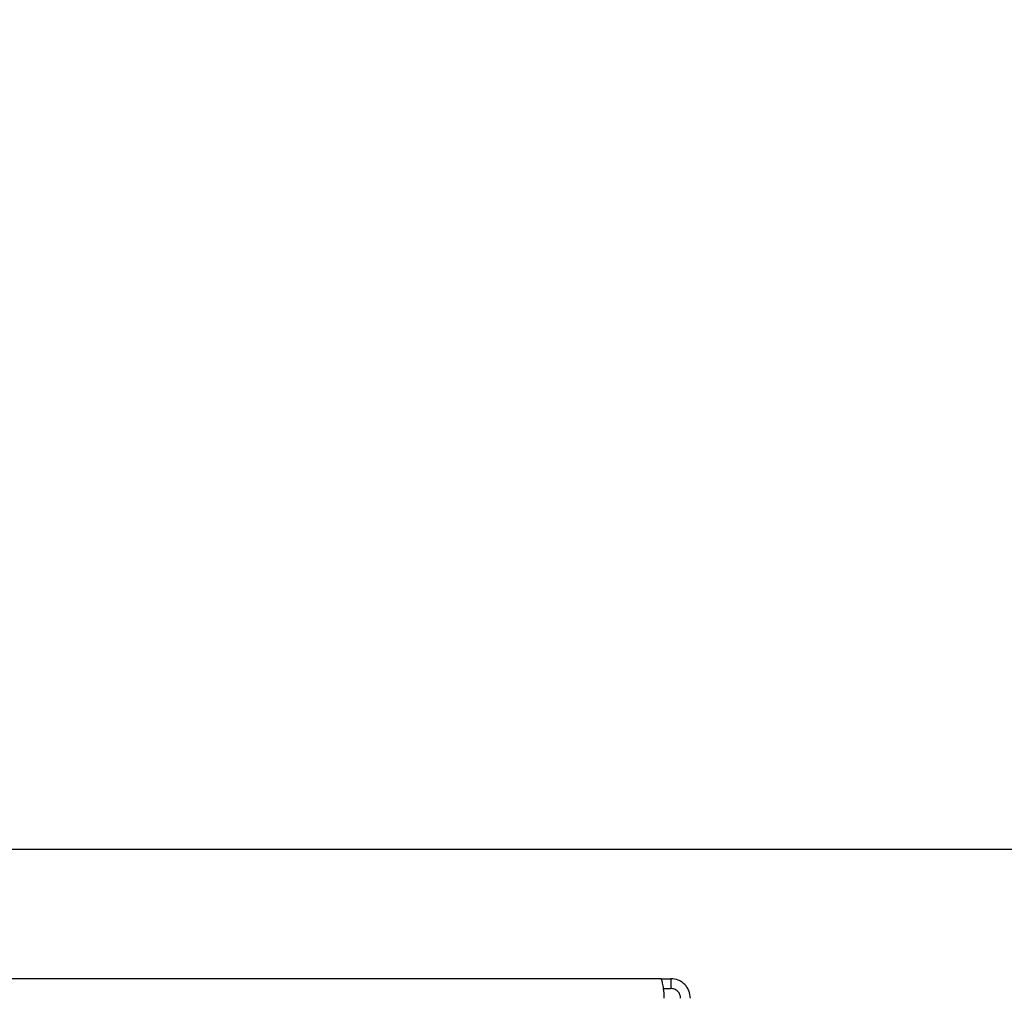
# Model space of a CAD drawing. Header units: millimetres. Extents: x 1684 to 18395, y 701 to 16538.
# Tile 6 of 61: x 3772 to 4175, y 1447 to 1848. Entities that reach past the tile are written whole.
import ezdxf

# ---------------------------------------------------------------- set-up
doc = ezdxf.new("R2010")
doc.units = ezdxf.units.MM
doc.header["$LTSCALE"] = 2
doc.layers.add('COMPONENT_GEOMETRY', color=7, linetype='Continuous')
doc.styles.add('SLDTEXTSTYLE0', font='TXT', dxfattribs={"width": 0.75})
doc.dimstyles.new('SLDDIMSTYLE0', dxfattribs={"dimtxt": 100, "dimasz": 6.604, "dimexe": 0, "dimexo": 0.0625, "dimgap": 25, "dimtad": 0, "dimtih": 1, "dimtoh": 1, "dimdec": 0, "dimrnd": 1e-09, "dimzin": 12, "dimdsep": 46, "dimtxsty": 'SLDTEXTSTYLE0', "dimsah": 1, "dimcen": 0.09, "dimadec": 0, "dimazin": 3, "dimtfac": 1, "dimtdec": 3, "dimtofl": 0, "dimtmove": 0, "dimatfit": 3, "dimfxl": 1, "dimfrac": 2, "dimtolj": 1, "dimtzin": 12, "dimarcsym": 0})
doc.dimstyles.new('SLDDIMSTYLE1', dxfattribs={"dimtxt": 100, "dimasz": 6.604, "dimexe": 0, "dimexo": 0.0625, "dimgap": 25, "dimtad": 0, "dimtih": 1, "dimtoh": 1, "dimdec": 1, "dimrnd": 1e-09, "dimzin": 12, "dimdsep": 46, "dimtxsty": 'SLDTEXTSTYLE0', "dimsah": 1, "dimcen": 0.09, "dimadec": 0, "dimazin": 3, "dimtfac": 1, "dimtdec": 1, "dimtofl": 0, "dimtmove": 0, "dimatfit": 3, "dimfxl": 1, "dimfrac": 2, "dimtolj": 1, "dimtzin": 12, "dimarcsym": 0})

# ---------------------------------------------------------------- blocks, each defined once
blk = doc.blocks.new('_D')
at = {"layer": 'COMPONENT_GEOMETRY', "color": 7}
for p, q in [((3340.91, 1508.27), (4546.26, 1508.27)), ((4539.91, 1508.27), (4539.91, 1440.96)), ((4410.6, 1420.65), (4380.13, 1420.65)), ((4380.13, 1420.65), (4380.13, 1261.9)), ((4669.21, 1420.65), (4699.68, 1420.65)), ((4699.68, 1420.65), (4699.68, 1261.9)), ((4380.13, 1261.9), (4410.6, 1261.9)), ((4699.68, 1261.9), (4669.21, 1261.9)), ((4539.91, 1044.96), (4539.91, 1112.28)), ((4163.57, 1044.96), (4546.26, 1044.96))]:
    blk.add_line(p, q, dxfattribs=at)
for points in [[(4539.91, 1508.27), (4538.89, 1501.67), (4540.92, 1501.67)], [(4539.91, 1044.96), (4540.92, 1051.56), (4538.89, 1051.56)]]:
    blk.add_solid(points, dxfattribs=at)
at = {"layer": 'COMPONENT_GEOMETRY', "color": 7, "char_height": 100, "attachment_point": 1, "style": 'SLDTEXTSTYLE0'}
for s, insert in [('9.12', (4410.6, 1390.8)), ('232', (4429.08, 1241.18))]:
    blk.add_mtext(s, dxfattribs=dict(at, insert=insert))
blk = doc.blocks.new('_D_2')
at = {"layer": 'COMPONENT_GEOMETRY', "color": 7}
for p, q in [((7817.17, 5970.28), (7817.17, 3903.62)), ((7617.1, 3883.3), (7586.63, 3883.3)), ((7586.63, 3883.3), (7586.63, 3724.55)), ((8017.24, 3883.3), (8047.71, 3883.3)), ((8047.71, 3883.3), (8047.71, 3724.55)), ((7586.63, 3724.55), (7617.1, 3724.55)), ((8047.71, 3724.55), (8017.24, 3724.55)), ((7817.17, 1508.27), (7817.17, 3574.94)), ((3335.91, 1508.27), (7823.52, 1508.27))]:
    blk.add_line(p, q, dxfattribs=at)
for points in [[(7817.17, 5970.28), (7816.15, 5963.68), (7818.18, 5963.68)], [(7817.17, 1508.27), (7818.18, 1514.88), (7816.15, 1514.88)]]:
    blk.add_solid(points, dxfattribs=at)
at = {"layer": 'COMPONENT_GEOMETRY', "color": 7, "char_height": 100, "attachment_point": 1, "style": 'SLDTEXTSTYLE0'}
for s, insert in [('7\'3.83"', (7617.1, 3853.46)), ('2231', (7669.39, 3703.84))]:
    blk.add_mtext(s, dxfattribs=dict(at, insert=insert))

msp = doc.modelspace()

# ---------------------------------------------------------------- linework, layer by layer
at = {"color": 7, "linetype": 'Continuous', "lineweight": 25}
for p, q in [((4034.37, 1455.27), (2242.37, 1455.27)), ((4034.37, 1455.27), (4038.37, 1455.27)), ((4038.37, 1455.27), (4038.37, 1451.27)), ((4035.22, 1451.27), (4038.37, 1451.27))]:
    msp.add_line(p, q, dxfattribs=at)
for points, knots in [([(4034.37, 1455.27), (4034.41, 1455.16), (4034.48, 1455), (4034.74, 1453.99), (4034.95, 1452.97), (4035.17, 1451.71), (4035.43, 1449.85), (4035.5, 1448.29), (4035.54, 1447.27)], [0, 0, 0, 0, 0.241165, 0.369516, 0.5, 0.630484, 0.758835, 1, 1, 1, 1]), ([(4046.37, 1447.27), (4046.26, 1448.29), (4046.09, 1449.85), (4045.09, 1451.71), (4044.07, 1452.97), (4042.8, 1453.99), (4040.95, 1455), (4039.39, 1455.16), (4038.37, 1455.27)], [0, 0, 0, 0, 0.241165, 0.369516, 0.5, 0.630484, 0.758835, 1, 1, 1, 1]), ([(4042.37, 1447.27), (4042.35, 1447.52), (4042.33, 1448.04), (4042.02, 1449.05), (4041.28, 1450.18), (4040.14, 1450.93), (4039.13, 1451.23), (4038.62, 1451.26), (4038.37, 1451.27)], [0, 0, 0, 0, 0.11666, 0.240366, 0.5, 0.759634, 0.88334, 1, 1, 1, 1])]:
    msp.add_open_spline(points, degree=3, knots=knots, dxfattribs=at)

# ---------------------------------------------------------------- dimensions: what is measured, and where the dimension line sits
at = {"layer": 'COMPONENT_GEOMETRY', "color": 7}
for base, p1, p2, dimstyle, picture, middle in [((7817.17, 1508.27), (10062.07, 5970.28), (3333.37, 1508.27), 'SLDDIMSTYLE1', '_D_2', (7817.17, 3739.28)), ((4539.91, 1508.27), (4161.03, 1044.96), (3338.37, 1508.27), 'SLDDIMSTYLE0', '_D', (4539.91, 1276.62))]:
    dim = msp.add_linear_dim(base=base, p1=p1, p2=p2, angle=90, dimstyle=dimstyle, dxfattribs=at)
    dim.commit()
    dim.dimension.update_dxf_attribs({"geometry": picture, "text_midpoint": middle, "dimtype": 160})

doc.saveas('drawing.dxf')
